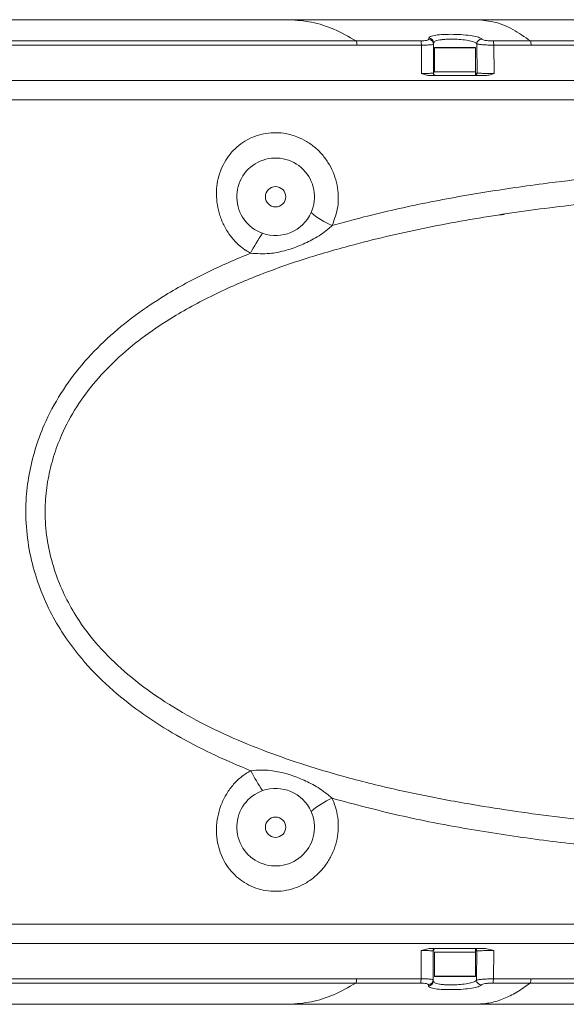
# Model space of a CAD drawing. Header units: millimetres. Extents: x -170 to 6906, y -2212 to 4257.
# Tile 31 of 256: x 2020 to 2038, y 1386 to 1419. Entities that reach past the tile are written whole.
import ezdxf

# ---------------------------------------------------------------- set-up
doc = ezdxf.new("R2010")
doc.units = ezdxf.units.MM
doc.layers.add('1轮廓实线层', color=7, linetype='Continuous', lineweight=18)

msp = doc.modelspace()

# ---------------------------------------------------------------- linework, layer by layer
at = {"layer": '1轮廓实线层', "color": 0, "ltscale": 22}
for p, q in [((2035.1, 1419.272), (2028.841, 1419.274)), ((2028.841, 1419.274), (2028.864, 1419.269)), ((2035.049, 1419.273), (2028.864, 1419.274)), ((2035.1, 1419.272), (2035.049, 1419.267)), ((2033.212, 1418.567), (2031.064, 1418.567)), ((2033.48, 1418.662), (2033.48, 1418.62)), ((2036.865, 1418.566), (2035.62, 1418.566)), ((2031.087, 1418.427), (2033.234, 1418.426)), ((2033.622, 1418.454), (2033.636, 1418.461)), ((2033.636, 1418.503), (2033.662, 1418.53)), ((2033.636, 1418.461), (2033.636, 1418.503)), ((2033.636, 1417.494), (2033.636, 1418.503)), ((2033.636, 1417.494), (2033.636, 1418.461)), ((2033.666, 1418.334), (2033.666, 1417.55)), ((2035.039, 1418.334), (2033.666, 1418.334)), ((2033.683, 1418.35), (2035.023, 1418.35)), ((2035.039, 1417.543), (2035.039, 1418.334)), ((2035.081, 1418.471), (2035.088, 1417.494)), ((2035.642, 1418.426), (2035.652, 1417.485)), ((2035.642, 1418.426), (2036.886, 1418.425)), ((2035.382, 1417.413), (2033.507, 1417.413)), ((2033.669, 1417.543), (2034.353, 1417.543)), ((2033.717, 1417.413), (2034.353, 1417.413)), ((2034.353, 1417.543), (2035.039, 1417.543)), ((2034.353, 1417.413), (2035.029, 1417.413)), ((2035.039, 1417.42), (2035.039, 1417.543)), ((2035.088, 1417.494), (2035.039, 1417.494)), ((2035.085, 1417.478), (2035.039, 1417.478)), ((2033.497, 1388.343), (2033.224, 1388.272)), ((2033.224, 1388.272), (2033.224, 1387.331)), ((2035.371, 1388.343), (2033.497, 1388.343)), ((2033.614, 1388.264), (2033.626, 1388.263)), ((2033.626, 1388.263), (2033.626, 1387.296)), ((2033.665, 1388.263), (2033.626, 1388.263)), ((2033.626, 1388.263), (2033.626, 1387.254)), ((2033.666, 1388.333), (2033.666, 1388.333)), ((2033.666, 1388.224), (2033.666, 1388.214)), ((2033.666, 1388.214), (2033.666, 1387.423)), ((2035.039, 1388.214), (2033.666, 1388.214)), ((2035.029, 1388.343), (2033.707, 1388.343)), ((2035.039, 1388.214), (2035.039, 1388.334)), ((2035.078, 1388.263), (2035.039, 1388.263)), ((2035.039, 1387.423), (2035.039, 1388.214)), ((2035.078, 1388.245), (2035.071, 1388.296)), ((2035.071, 1387.286), (2035.078, 1388.263)), ((2035.642, 1388.272), (2035.371, 1388.343)), ((2035.632, 1387.331), (2035.642, 1388.272)), ((2033.666, 1387.423), (2034.353, 1387.423)), ((2034.353, 1387.407), (2033.683, 1387.407)), ((2034.353, 1387.423), (2035.039, 1387.423)), ((2035.023, 1387.407), (2034.353, 1387.407)), ((2033.202, 1387.19), (2031.054, 1387.189)), ((2033.47, 1387.095), (2033.47, 1387.137)), ((2033.612, 1387.303), (2033.626, 1387.296)), ((2033.626, 1387.296), (2033.626, 1387.254)), ((2033.626, 1387.254), (2033.652, 1387.227)), ((2036.855, 1387.191), (2035.61, 1387.19)), ((2028.831, 1386.483), (2028.854, 1386.488)), ((2035.089, 1386.484), (2028.831, 1386.483)), ((2028.854, 1386.483), (2035.039, 1386.484)), ((2035.089, 1386.484), (2035.039, 1386.49)), ((2051.453, 1386.488), (2035.089, 1386.484))]:
    msp.add_line(p, q, dxfattribs=at)
at = {"layer": '1轮廓实线层', "color": 0, "lineweight": 0, "ltscale": 22}
for points in [[(2033.234, 1417.485), (2033.234, 1417.956), (2033.234, 1418.426)], [(2033.717, 1417.413), (2033.701, 1417.415), (2033.687, 1417.419)], [(2033.707, 1388.343), (2033.691, 1388.342), (2033.677, 1388.338)]]:
    msp.add_lwpolyline(points, dxfattribs=at)
at = {"layer": '1轮廓实线层', "color": 0, "ltscale": 22}
for centre in [(2028.383, 1413.376), (2028.383, 1392.381)]:
    msp.add_circle(centre, 0.339, dxfattribs=at)
at = {"layer": '1轮廓实线层', "color": 0, "lineweight": 0, "ltscale": 22}
for centre, radius, start, end in [((2030.764, 1418.447), 0.324, 356.3761, 21.7528), ((2032.906, 1418.447), 0.328, 356.3588, 21.4043), ((2033.476, 1418.502), 0.16, 0.4307, 88.65), ((2033.476, 1418.46), 0.16, 0.462, 88.6494), ((2035.246, 1418.465), 0.165, 89.9266, 178.0405), ((2035.309, 1418.447), 0.333, 356.3536, 21.0348), ((2036.551, 1418.447), 0.336, 356.362, 20.8412), ((2033.683, 1418.334), 0.0162, 90, 180), ((2035.023, 1418.334), 0.0162, 0, 90), ((2033.717, 1417.494), 0.0808, 179.9998, 223.5817), ((2028.383, 1413.376), 1.292, 336.0679, 250.2687), ((2028.383, 1413.376), 1.292, 250.2687, 336.0679), ((2031.25, 1414.794), 2.572, 229.0513, 247.4753), ((2032.628, 1408.89), 5.71, 145.0626, 152.8208), ((2032.621, 1396.841), 5.685, 206.9779, 214.7754), ((2028.383, 1392.381), 1.292, 24.0601, 109.5325), ((2028.383, 1392.381), 1.292, 109.5325, 24.0601), ((2031.252, 1390.972), 2.569, 112.6611, 131.1073), ((2033.707, 1388.263), 0.0808, 135.447, 180.0002), ((2033.683, 1387.423), 0.0162, 180, 270), ((2035.023, 1387.423), 0.0162, 270, 0), ((2030.753, 1387.309), 0.324, 338.2526, 3.6108), ((2032.895, 1387.31), 0.329, 338.6157, 3.6212), ((2033.466, 1387.297), 0.16, 271.3486, 359.54), ((2033.466, 1387.255), 0.16, 271.3536, 359.5692), ((2035.236, 1387.292), 0.165, 181.9614, 270.0714), ((2035.299, 1387.31), 0.333, 338.9607, 3.6433), ((2036.541, 1387.31), 0.336, 339.1441, 3.6527)]:
    msp.add_arc(centre, radius, start, end, dxfattribs=at)
at = {"layer": '1轮廓实线层', "color": 0, "ltscale": 22}
for points, knots in [([(2028.864, 1419.274), (2028.329, 1419.274), (2027.316, 1419.274), (2025.858, 1419.274), (2024.523, 1419.273), (2023.268, 1419.273), (2022.053, 1419.273), (2020.839, 1419.272), (2020.024, 1419.272), (2019.61, 1419.272)], [0, 0, 0, 0, 10.05749, 19.055363, 27.255521, 34.920911, 42.31775, 49.699287, 57.301583, 57.301583, 57.301583, 57.301583]), ([(2028.841, 1419.274), (2028.306, 1419.274), (2027.293, 1419.274), (2025.837, 1419.273), (2024.505, 1419.273), (2023.254, 1419.273), (2022.044, 1419.272), (2020.837, 1419.272), (2020.027, 1419.271), (2019.617, 1419.271)], [0, 0, 0, 0, 10.027617, 18.986868, 27.15922, 34.811308, 42.19622, 49.554381, 57.115499, 57.115499, 57.115499, 57.115499]), ([(2031.064, 1418.567), (2030.818, 1418.706), (2030.326, 1418.983), (2029.583, 1419.218), (2029.088, 1419.255), (2028.841, 1419.274)], [0, 0, 0, 0, 4.912947, 9.800088, 14.680328, 14.680328, 14.680328, 14.680328]), ([(2051.51, 1419.268), (2051.175, 1419.268), (2050.405, 1419.268), (2049.178, 1419.268), (2047.796, 1419.268), (2046.313, 1419.269), (2044.735, 1419.269), (2043.049, 1419.27), (2041.252, 1419.271), (2039.314, 1419.271), (2037.23, 1419.272), (2035.793, 1419.273), (2035.049, 1419.273)], [0, 0, 0, 0, 6.203789, 14.275117, 22.739471, 31.834791, 41.790106, 52.050969, 63.177554, 75.184011, 88.09134, 101.923352, 101.923352, 101.923352, 101.923352]), ([(2036.865, 1418.566), (2036.67, 1418.704), (2036.28, 1418.979), (2035.69, 1419.215), (2035.296, 1419.253), (2035.1, 1419.272)], [0, 0, 0, 0, 4.028536, 8.037559, 12.041499, 12.041499, 12.041499, 12.041499]), ([(2051.517, 1419.268), (2049.62, 1419.268), (2044.147, 1419.269), (2038.675, 1419.271), (2035.1, 1419.272)], [0, 0, 0, 0, 35.250675, 101.658111, 101.658111, 101.658111, 101.658111]), ([(2031.064, 1418.567), (2029.129, 1418.568), (2025.258, 1418.569), (2021.403, 1418.568), (2019.475, 1418.568)], [0, 0, 0, 0, 35.879585, 71.758808, 71.758808, 71.758808, 71.758808]), ([(2033.48, 1418.62), (2033.476, 1418.613), (2033.469, 1418.599), (2033.411, 1418.582), (2033.324, 1418.569), (2033.249, 1418.568), (2033.212, 1418.567)], [0, 0, 0, 0, 0.441308, 0.881779, 1.321508, 1.760392, 1.760392, 1.760392, 1.760392]), ([(2035.246, 1418.63), (2035.218, 1418.649), (2035.161, 1418.689), (2034.935, 1418.738), (2034.638, 1418.773), (2034.3, 1418.789), (2033.971, 1418.785), (2033.7, 1418.76), (2033.515, 1418.719), (2033.492, 1418.681), (2033.48, 1418.662)], [0, 0, 0, 0, 1.422634, 2.840056, 4.254817, 5.667627, 7.080206, 8.494505, 9.911603, 11.331571, 11.331571, 11.331571, 11.331571]), ([(2033.662, 1418.53), (2033.669, 1418.54), (2033.688, 1418.57), (2033.809, 1418.597), (2033.955, 1418.616), (2034.083, 1418.624), (2034.22, 1418.628), (2034.316, 1418.626), (2034.363, 1418.624)], [0, 0, 0, 0, 0.666666, 1.941509, 2.58939, 3.231504, 3.868832, 4.502282, 4.502282, 4.502282, 4.502282]), ([(2034.363, 1418.624), (2034.448, 1418.62), (2034.621, 1418.61), (2034.847, 1418.575), (2035.017, 1418.527), (2035.06, 1418.489), (2035.081, 1418.471)], [0, 0, 0, 0, 1.128543, 2.317639, 3.476986, 4.639218, 4.639218, 4.639218, 4.639218]), ([(2035.62, 1418.566), (2035.599, 1418.567), (2035.555, 1418.567), (2035.49, 1418.571), (2035.428, 1418.577), (2035.355, 1418.588), (2035.279, 1418.606), (2035.257, 1418.622), (2035.246, 1418.63)], [0, 0, 0, 0, 0.297564, 0.596157, 0.893561, 1.192357, 1.78672, 2.383831, 2.383831, 2.383831, 2.383831]), ([(2048.546, 1418.564), (2046.597, 1418.564), (2042.7, 1418.565), (2038.81, 1418.566), (2036.865, 1418.566)], [0, 0, 0, 0, 36.16252, 72.324694, 72.324694, 72.324694, 72.324694]), ([(2031.087, 1418.427), (2029.152, 1418.427), (2025.282, 1418.428), (2021.428, 1418.428), (2019.502, 1418.427)], [0, 0, 0, 0, 35.86854, 71.734728, 71.734728, 71.734728, 71.734728]), ([(2033.234, 1418.426), (2033.29, 1418.427), (2033.401, 1418.427), (2033.531, 1418.435), (2033.609, 1418.445), (2033.619, 1418.452), (2033.622, 1418.454)], [0, 0, 0, 0, 0.699965, 1.395712, 2.085696, 2.42916, 2.42916, 2.42916, 2.42916]), ([(2035.081, 1418.471), (2035.098, 1418.465), (2035.131, 1418.454), (2035.244, 1418.441), (2035.354, 1418.434), (2035.447, 1418.429), (2035.544, 1418.426), (2035.609, 1418.426), (2035.642, 1418.426)], [0, 0, 0, 0, 0.864042, 1.730038, 2.169021, 2.608126, 3.050943, 3.493164, 3.493164, 3.493164, 3.493164]), ([(2036.886, 1418.425), (2038.831, 1418.425), (2042.72, 1418.424), (2046.617, 1418.423), (2048.565, 1418.423)], [0, 0, 0, 0, 36.156407, 72.31498, 72.31498, 72.31498, 72.31498]), ([(2018.482, 1417.252), (2020.742, 1417.252), (2025.259, 1417.252), (2032.068, 1417.252), (2037.386, 1417.252), (2041.209, 1417.252), (2043.526, 1417.252), (2045.851, 1417.252), (2048.183, 1417.252), (2050.524, 1417.252), (2052.876, 1417.252), (2054.448, 1417.252), (2055.236, 1417.252)], [0, 0, 0, 0, 42.246718, 84.426243, 126.710566, 140.99442, 155.308653, 169.659222, 184.052387, 198.496392, 213.001012, 227.578342, 227.578342, 227.578342, 227.578342]), ([(2033.234, 1417.485), (2033.289, 1417.486), (2033.399, 1417.486), (2033.53, 1417.488), (2033.619, 1417.491), (2033.631, 1417.493), (2033.636, 1417.494)], [0, 0, 0, 0, 0.622833, 1.246245, 1.870197, 2.49448, 2.49448, 2.49448, 2.49448]), ([(2033.507, 1417.413), (2033.46, 1417.419), (2033.366, 1417.43), (2033.278, 1417.467), (2033.234, 1417.485)], [0, 0, 0, 0, 0.880551, 1.765919, 1.765919, 1.765919, 1.765919]), ([(2033.687, 1417.419), (2033.68, 1417.423), (2033.665, 1417.43), (2033.641, 1417.455), (2033.634, 1417.478), (2033.629, 1417.493)], [0, 0, 0, 0, 0.159626, 0.317062, 0.6132273, 0.6132273, 0.6132273, 0.6132273]), ([(2033.666, 1417.528), (2033.663, 1417.53), (2033.657, 1417.533), (2033.65, 1417.53), (2033.646, 1417.524), (2033.643, 1417.517), (2033.64, 1417.508), (2033.64, 1417.502), (2033.639, 1417.5)], [0, 0, 0, 0, 0.1118228, 0.1800062, 0.2126236, 0.2468564, 0.2876909, 0.3148657, 0.3148657, 0.3148657, 0.3148657]), ([(2035.039, 1417.42), (2035.043, 1417.422), (2035.053, 1417.426), (2035.065, 1417.437), (2035.076, 1417.45), (2035.086, 1417.468), (2035.087, 1417.484), (2035.088, 1417.494)], [0, 0, 0, 0, 0.090159, 0.1940685, 0.2979459, 0.3996835, 0.588677, 0.588677, 0.588677, 0.588677]), ([(2035.088, 1417.494), (2035.093, 1417.494), (2035.101, 1417.492), (2035.139, 1417.49), (2035.195, 1417.489), (2035.268, 1417.487), (2035.354, 1417.486), (2035.449, 1417.486), (2035.551, 1417.485), (2035.618, 1417.485), (2035.652, 1417.485)], [0, 0, 0, 0, 0.436636, 0.874683, 1.310215, 1.747576, 2.184263, 2.619528, 3.056743, 3.49207, 3.49207, 3.49207, 3.49207]), ([(2035.652, 1417.485), (2035.609, 1417.467), (2035.522, 1417.43), (2035.428, 1417.419), (2035.382, 1417.413)], [0, 0, 0, 0, 0.877384, 1.749907, 1.749907, 1.749907, 1.749907]), ([(2055.236, 1416.606), (2054.234, 1416.606), (2052.236, 1416.606), (2049.248, 1416.606), (2046.275, 1416.606), (2043.316, 1416.606), (2040.369, 1416.606), (2037.431, 1416.606), (2032.797, 1416.606), (2026.47, 1416.606), (2021.146, 1416.606), (2018.482, 1416.606)], [0, 0, 0, 0, 18.539788, 36.967351, 55.305649, 73.572486, 91.78146, 109.943957, 128.069418, 177.801415, 227.578342, 227.578342, 227.578342, 227.578342]), ([(2055.235, 1416.606), (2054.381, 1416.606), (2052.723, 1416.606), (2050.31, 1416.606), (2048.045, 1416.606), (2045.772, 1416.606), (2043.232, 1416.606), (2040.426, 1416.606), (2037.42, 1416.606), (2034.353, 1416.606), (2031.217, 1416.606), (2028.009, 1416.606), (2024.814, 1416.606), (2021.623, 1416.606), (2019.52, 1416.606), (2018.482, 1416.606)], [0, 0, 0, 0, 15.795699, 30.676693, 44.643015, 57.732533, 72.767688, 91.688999, 109.740253, 128.533519, 148.618368, 168.035478, 188.222485, 208.153802, 227.571189, 227.571189, 227.571189, 227.571189]), ([(2027.549, 1411.498), (2027.5, 1411.526), (2027.441, 1411.559), (2027.346, 1411.623), (2027.13, 1411.781), (2026.862, 1412.068), (2026.628, 1412.476), (2026.495, 1412.834), (2026.423, 1413.198), (2026.407, 1413.553), (2026.446, 1413.899), (2026.535, 1414.225), (2026.675, 1414.528), (2026.86, 1414.802), (2027.089, 1415.041), (2027.357, 1415.238), (2027.656, 1415.387), (2027.979, 1415.483), (2028.315, 1415.52), (2028.689, 1415.499), (2029.063, 1415.401), (2029.416, 1415.229), (2029.713, 1415.016), (2029.97, 1414.753), (2030.181, 1414.45), (2030.338, 1414.116), (2030.439, 1413.764), (2030.477, 1413.402), (2030.459, 1412.941), (2030.341, 1412.623), (2030.265, 1412.419)], [0, 0, 0, 0, 1.052111, 1.269217, 2.139731, 6.046263, 8.44863, 10.851717, 13.08523, 15.318306, 17.422846, 19.526735, 21.58402, 23.640929, 25.707465, 27.773953, 29.882719, 31.991675, 34.106693, 36.221979, 39.038027, 41.294289, 43.55079, 45.829721, 48.108792, 50.37666, 52.644556, 54.873946, 57.103224, 61.144616, 61.144616, 61.144616, 61.144616]), ([(2030.265, 1412.419), (2030.485, 1412.48), (2031.396, 1412.735), (2033.021, 1413.114), (2035.144, 1413.51), (2037.652, 1413.874), (2040.547, 1414.186), (2042.734, 1414.32), (2043.828, 1414.386)], [0, 0, 0, 0, 4.252831, 17.63617, 31.0288, 44.417911, 64.734422, 85.053279, 85.053279, 85.053279, 85.053279]), ([(2043.508, 1413.526), (2042.664, 1413.475), (2040.974, 1413.373), (2038.448, 1413.137), (2035.935, 1412.812), (2033.443, 1412.376), (2031.274, 1411.874), (2029.424, 1411.344), (2027.888, 1410.811), (2026.395, 1410.17), (2025.113, 1409.48), (2024.038, 1408.767), (2023.164, 1408.058), (2022.39, 1407.267), (2021.742, 1406.394), (2021.282, 1405.541), (2020.981, 1404.726), (2020.798, 1403.98), (2020.7, 1403.177), (2020.718, 1402.328), (2020.858, 1401.479), (2021.101, 1400.682), (2021.425, 1399.945), (2021.9, 1399.133), (2022.572, 1398.289), (2023.489, 1397.418), (2024.547, 1396.632), (2025.728, 1395.932), (2026.969, 1395.334), (2028.248, 1394.825), (2029.681, 1394.341), (2031.266, 1393.891), (2033.007, 1393.489), (2035.136, 1393.085), (2037.659, 1392.717), (2040.577, 1392.413), (2042.531, 1392.292), (2043.508, 1392.231)], [0, 0, 0, 0, 15.697052, 31.417089, 47.130819, 62.823144, 78.496915, 88.602399, 98.731219, 108.838923, 118.915624, 125.903695, 132.903147, 139.874215, 146.451591, 153.023282, 157.711842, 162.416263, 167.101094, 172.507334, 177.916735, 182.844294, 187.791863, 192.723065, 200.228759, 207.743823, 216.241571, 224.776427, 233.354484, 241.94506, 250.489809, 261.581335, 272.680848, 283.777145, 301.938632, 320.110831, 338.279301, 338.279301, 338.279301, 338.279301]), ([(2035.834, 1412.777), (2035.846, 1412.776), (2035.902, 1412.774), (2035.959, 1412.785), (2036.004, 1412.793)], [0, 0, 0, 0, 0.215352, 1.061998, 1.061998, 1.061998, 1.061998]), ([(2030.265, 1412.419), (2030.214, 1412.373), (2030.025, 1412.204), (2029.664, 1411.971), (2029.18, 1411.738), (2028.688, 1411.572), (2028.143, 1411.459), (2027.762, 1411.484), (2027.549, 1411.498)], [0, 0, 0, 0, 1.268424, 4.681856, 7.848654, 11.177388, 14.328373, 18.327991, 18.327991, 18.327991, 18.327991]), ([(2027.555, 1394.262), (2027.158, 1394.428), (2026.364, 1394.76), (2025.215, 1395.351), (2024.116, 1396.028), (2023.076, 1396.814), (2022.126, 1397.724), (2021.39, 1398.658), (2020.864, 1399.563), (2020.503, 1400.391), (2020.232, 1401.291), (2020.075, 1402.254), (2020.055, 1403.218), (2020.165, 1404.128), (2020.369, 1404.972), (2020.705, 1405.888), (2021.215, 1406.844), (2021.926, 1407.808), (2022.765, 1408.672), (2023.701, 1409.44), (2024.811, 1410.181), (2026.091, 1410.882), (2027.063, 1411.293), (2027.549, 1411.498)], [0, 0, 0, 0, 8.050048, 16.12364, 24.179693, 32.205755, 40.452244, 48.689515, 54.244761, 59.818637, 65.370687, 71.553838, 77.734028, 83.049736, 88.386719, 93.70582, 101.044698, 108.388992, 115.90714, 123.455503, 130.990757, 140.865117, 150.744663, 150.744663, 150.744663, 150.744663]), ([(2027.555, 1394.262), (2027.556, 1394.262), (2027.776, 1394.288), (2028.165, 1394.294), (2028.716, 1394.18), (2029.208, 1394.01), (2029.691, 1393.773), (2030.041, 1393.542), (2030.22, 1393.381), (2030.262, 1393.343)], [0, 0, 0, 0, 0.017803, 4.137934, 7.298235, 10.616158, 13.792188, 17.222309, 18.268896, 18.268896, 18.268896, 18.268896]), ([(2030.262, 1393.343), (2030.27, 1393.326), (2030.289, 1393.285), (2030.352, 1393.135), (2030.429, 1392.884), (2030.477, 1392.529), (2030.465, 1392.169), (2030.394, 1391.81), (2030.264, 1391.466), (2030.079, 1391.146), (2029.843, 1390.863), (2029.565, 1390.624), (2029.252, 1390.439), (2028.917, 1390.311), (2028.57, 1390.246), (2028.223, 1390.24), (2027.884, 1390.296), (2027.566, 1390.408), (2027.274, 1390.572), (2027.018, 1390.782), (2026.801, 1391.032), (2026.628, 1391.315), (2026.504, 1391.625), (2026.426, 1391.968), (2026.405, 1392.339), (2026.447, 1392.725), (2026.553, 1393.103), (2026.721, 1393.459), (2026.943, 1393.778), (2027.217, 1394.048), (2027.431, 1394.195), (2027.548, 1394.259), (2027.555, 1394.262)], [0, 0, 0, 0, 0.346006, 0.840476, 3.02943, 5.21855, 7.458045, 9.697627, 11.96977, 14.241879, 16.516681, 18.791256, 21.035359, 23.279164, 25.46873, 27.657987, 29.78609, 31.914011, 33.991347, 36.068651, 38.122358, 40.17627, 42.253797, 44.331892, 46.69615, 49.10483, 51.513818, 53.936342, 56.35789, 58.705587, 61.052478, 61.19252, 61.19252, 61.19252, 61.19252]), ([(2043.828, 1391.37), (2043.069, 1391.415), (2041.552, 1391.503), (2039.281, 1391.706), (2037.015, 1391.969), (2034.751, 1392.317), (2032.492, 1392.749), (2031.006, 1393.145), (2030.262, 1393.343)], [0, 0, 0, 0, 14.088956, 28.177375, 42.311649, 56.444864, 70.738731, 85.069781, 85.069781, 85.069781, 85.069781]), ([(2055.226, 1389.151), (2054.224, 1389.151), (2052.226, 1389.151), (2049.238, 1389.151), (2046.265, 1389.151), (2043.306, 1389.151), (2040.358, 1389.151), (2037.42, 1389.151), (2032.787, 1389.151), (2026.46, 1389.151), (2021.136, 1389.151), (2018.472, 1389.151)], [0, 0, 0, 0, 18.539773, 36.967396, 55.305696, 73.572534, 91.78151, 109.944027, 128.06947, 177.801493, 227.578402, 227.578402, 227.578402, 227.578402]), ([(2055.235, 1389.151), (2054.381, 1389.151), (2052.723, 1389.151), (2050.31, 1389.151), (2048.045, 1389.151), (2045.772, 1389.151), (2043.232, 1389.151), (2040.426, 1389.151), (2037.42, 1389.151), (2034.353, 1389.151), (2031.217, 1389.151), (2028.009, 1389.151), (2024.814, 1389.151), (2021.624, 1389.151), (2019.52, 1389.151), (2018.482, 1389.151)], [0, 0, 0, 0, 15.795466, 30.676344, 44.642782, 57.732533, 72.767206, 91.688458, 109.740079, 128.533113, 148.617827, 168.035362, 188.222253, 208.153605, 227.571189, 227.571189, 227.571189, 227.571189]), ([(2018.472, 1388.505), (2020.732, 1388.505), (2025.249, 1388.505), (2032.058, 1388.505), (2037.376, 1388.505), (2041.199, 1388.505), (2043.516, 1388.505), (2045.84, 1388.505), (2048.173, 1388.505), (2050.514, 1388.505), (2052.866, 1388.505), (2054.438, 1388.505), (2055.226, 1388.505)], [0, 0, 0, 0, 42.246722, 84.42623, 126.710557, 140.994412, 155.308665, 169.659217, 184.052459, 198.496408, 213.001029, 227.578402, 227.578402, 227.578402, 227.578402]), ([(2033.224, 1388.272), (2033.279, 1388.271), (2033.389, 1388.271), (2033.518, 1388.269), (2033.599, 1388.266), (2033.61, 1388.265), (2033.614, 1388.264)], [0, 0, 0, 0, 0.67369, 1.348032, 2.022959, 2.418755, 2.418755, 2.418755, 2.418755]), ([(2033.619, 1388.264), (2033.623, 1388.279), (2033.631, 1388.302), (2033.655, 1388.327), (2033.67, 1388.334), (2033.677, 1388.338)], [0, 0, 0, 0, 0.2961654, 0.4536014, 0.6132273, 0.6132273, 0.6132273, 0.6132273]), ([(2035.039, 1388.332), (2035.04, 1388.331), (2035.046, 1388.328), (2035.055, 1388.32), (2035.065, 1388.307), (2035.075, 1388.288), (2035.077, 1388.273), (2035.078, 1388.263)], [0, 0, 0, 0, 0.0176559, 0.1216503, 0.2256231, 0.3274494, 0.5166078, 0.5166078, 0.5166078, 0.5166078]), ([(2035.078, 1388.263), (2035.082, 1388.263), (2035.091, 1388.265), (2035.129, 1388.266), (2035.185, 1388.268), (2035.258, 1388.269), (2035.344, 1388.271), (2035.439, 1388.271), (2035.541, 1388.272), (2035.608, 1388.272), (2035.642, 1388.272)], [0, 0, 0, 0, 0.436714, 0.87468, 1.310208, 1.747564, 2.184293, 2.619553, 3.056752, 3.49207, 3.49207, 3.49207, 3.49207]), ([(2031.054, 1387.189), (2029.119, 1387.189), (2025.247, 1387.188), (2021.393, 1387.189), (2019.465, 1387.189)], [0, 0, 0, 0, 35.879606, 71.758748, 71.758748, 71.758748, 71.758748]), ([(2031.077, 1387.33), (2029.142, 1387.329), (2025.271, 1387.328), (2021.418, 1387.329), (2019.492, 1387.33)], [0, 0, 0, 0, 35.868599, 71.734788, 71.734788, 71.734788, 71.734788]), ([(2031.054, 1387.189), (2030.808, 1387.051), (2030.316, 1386.774), (2029.573, 1386.539), (2029.078, 1386.502), (2028.831, 1386.483)], [0, 0, 0, 0, 4.912922, 9.800075, 14.680328, 14.680328, 14.680328, 14.680328]), ([(2031.077, 1387.33), (2031.434, 1387.33), (2032.15, 1387.33), (2032.866, 1387.33), (2033.224, 1387.331)], [0, 0, 0, 0, 6.644493, 13.293207, 13.293207, 13.293207, 13.293207]), ([(2033.47, 1387.137), (2033.466, 1387.144), (2033.459, 1387.158), (2033.401, 1387.175), (2033.314, 1387.187), (2033.239, 1387.189), (2033.202, 1387.19)], [0, 0, 0, 0, 0.441243, 0.881703, 1.321466, 1.760322, 1.760322, 1.760322, 1.760322]), ([(2033.224, 1387.331), (2033.28, 1387.33), (2033.391, 1387.33), (2033.52, 1387.322), (2033.598, 1387.312), (2033.609, 1387.305), (2033.612, 1387.303)], [0, 0, 0, 0, 0.699976, 1.395677, 2.085645, 2.429101, 2.429101, 2.429101, 2.429101]), ([(2035.236, 1387.127), (2035.208, 1387.107), (2035.151, 1387.068), (2034.925, 1387.019), (2034.628, 1386.984), (2034.29, 1386.968), (2033.961, 1386.972), (2033.69, 1386.996), (2033.505, 1387.038), (2033.482, 1387.076), (2033.47, 1387.095)], [0, 0, 0, 0, 1.422703, 2.840031, 4.254859, 5.667663, 7.080256, 8.4945, 9.911592, 11.331546, 11.331546, 11.331546, 11.331546]), ([(2033.652, 1387.227), (2033.659, 1387.217), (2033.678, 1387.187), (2033.798, 1387.159), (2033.944, 1387.141), (2034.073, 1387.132), (2034.21, 1387.129), (2034.305, 1387.131), (2034.353, 1387.132)], [0, 0, 0, 0, 0.666666, 1.941471, 2.589345, 3.231492, 3.868829, 4.502238, 4.502238, 4.502238, 4.502238]), ([(2034.353, 1387.132), (2034.437, 1387.137), (2034.611, 1387.147), (2034.837, 1387.182), (2035.007, 1387.23), (2035.05, 1387.267), (2035.071, 1387.286)], [0, 0, 0, 0, 1.128553, 2.317644, 3.476947, 4.639239, 4.639239, 4.639239, 4.639239]), ([(2035.071, 1387.286), (2035.088, 1387.292), (2035.121, 1387.303), (2035.234, 1387.315), (2035.344, 1387.323), (2035.436, 1387.328), (2035.534, 1387.331), (2035.599, 1387.331), (2035.632, 1387.331)], [0, 0, 0, 0, 0.863975, 1.730051, 2.168997, 2.608138, 3.05095, 3.493223, 3.493223, 3.493223, 3.493223]), ([(2036.855, 1387.191), (2036.708, 1387.084), (2036.416, 1386.872), (2035.975, 1386.659), (2035.532, 1386.518), (2035.237, 1386.496), (2035.089, 1386.484)], [0, 0, 0, 0, 3.018012, 6.023049, 9.021167, 12.018478, 12.018478, 12.018478, 12.018478]), ([(2035.61, 1387.19), (2035.588, 1387.19), (2035.545, 1387.19), (2035.48, 1387.186), (2035.418, 1387.179), (2035.345, 1387.169), (2035.269, 1387.151), (2035.247, 1387.135), (2035.236, 1387.127)], [0, 0, 0, 0, 0.297572, 0.596174, 0.893556, 1.192406, 1.786785, 2.383831, 2.383831, 2.383831, 2.383831]), ([(2035.632, 1387.331), (2035.839, 1387.331), (2036.254, 1387.331), (2036.669, 1387.332), (2036.876, 1387.332)], [0, 0, 0, 0, 3.852431, 7.706583, 7.706583, 7.706583, 7.706583]), ([(2048.535, 1387.193), (2046.587, 1387.192), (2042.69, 1387.192), (2038.8, 1387.191), (2036.855, 1387.191)], [0, 0, 0, 0, 36.162453, 72.324694, 72.324694, 72.324694, 72.324694]), ([(2036.876, 1387.332), (2038.816, 1387.332), (2042.705, 1387.333), (2046.602, 1387.334), (2048.555, 1387.334)], [0, 0, 0, 0, 36.064559, 72.31498, 72.31498, 72.31498, 72.31498]), ([(2019.6, 1386.485), (2020.013, 1386.485), (2020.827, 1386.485), (2022.04, 1386.484), (2023.255, 1386.484), (2024.51, 1386.483), (2025.846, 1386.483), (2027.305, 1386.483), (2028.319, 1386.483), (2028.854, 1386.483)], [0, 0, 0, 0, 7.583043, 14.949612, 22.345403, 30.02465, 38.237803, 47.241563, 57.301583, 57.301583, 57.301583, 57.301583]), ([(2028.831, 1386.483), (2028.296, 1386.483), (2027.282, 1386.483), (2025.827, 1386.483), (2024.495, 1386.484), (2023.244, 1386.484), (2022.034, 1386.485), (2020.827, 1386.485), (2020.017, 1386.486), (2019.606, 1386.486)], [0, 0, 0, 0, 10.02759, 18.986784, 27.158921, 34.810847, 42.196025, 49.554533, 57.115499, 57.115499, 57.115499, 57.115499]), ([(2035.039, 1386.484), (2035.826, 1386.484), (2037.344, 1386.485), (2039.539, 1386.485), (2041.572, 1386.486), (2043.446, 1386.487), (2045.165, 1386.488), (2046.821, 1386.488), (2048.427, 1386.489), (2049.981, 1386.489), (2050.974, 1386.489), (2051.445, 1386.489)], [0, 0, 0, 0, 14.639943, 28.240218, 40.830255, 52.434756, 63.070592, 72.76512, 83.176542, 92.864722, 101.583725, 101.583725, 101.583725, 101.583725])]:
    msp.add_open_spline(points, degree=3, knots=knots, dxfattribs=at)

doc.saveas('drawing.dxf')
